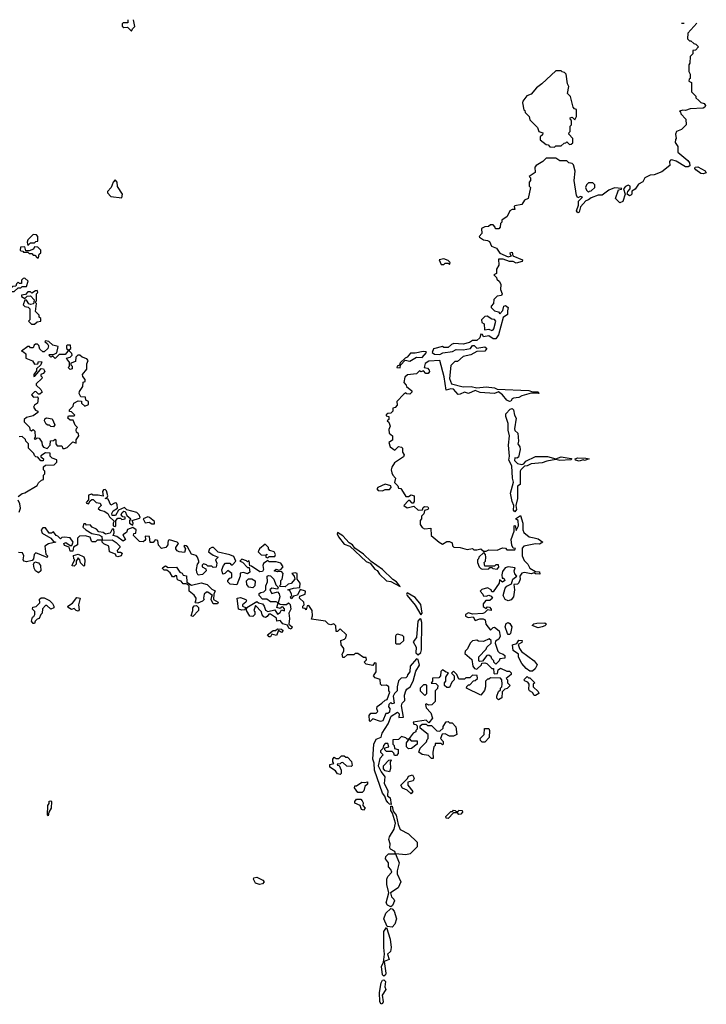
# Model space of a CAD drawing. Extents: x 2494159 to 2685562, y 773219 to 915170.
# Tile 57 of 201: x 2540046 to 2545078, y 904948 to 912165. Entities that reach past the tile are written whole.
import ezdxf

# ---------------------------------------------------------------- set-up
doc = ezdxf.new("R2010")
doc.units = 0

msp = doc.modelspace()

# ---------------------------------------------------------------- linework, layer by layer
at = {"layer": '0CON10XD'}
for points in [[(2540839.7, 912164.9), (2540838.3, 912141.7), (2540805, 912142.5), (2540797.5, 912135), (2540798.3, 912118.3), (2540808.3, 912108.3), (2540835, 912110), (2540865, 912080), (2540871.7, 912098.3), (2540890, 912115), (2540880, 912164.6)], [(2545007.6, 912138.4), (2544942.5, 912065), (2544940, 912025), (2544955, 912010), (2544965, 912010), (2544985, 911990), (2545000, 911985), (2545020, 911965), (2544998.3, 911941.7), (2544980, 911940), (2544980, 911915), (2544960, 911895), (2544957.5, 911845), (2544950, 911835), (2544950, 911785), (2544960, 911765), (2544960, 911735), (2544951.7, 911728.3), (2544950, 911715), (2544970, 911705), (2544970, 911635), (2545000, 911605), (2545001.7, 911591.7), (2545021.7, 911571.7), (2545037.5, 911557.5), (2545061.7, 911551.7), (2545072, 911535), (2545067, 911523), (2545054.4, 911515.6), (2544958.3, 911511.7), (2544925, 911498.8), (2544905, 911502.5), (2544880, 911495), (2544888.3, 911488.3), (2544890, 911475), (2544927.5, 911435), (2544930, 911395), (2544895, 911360), (2544860, 911345), (2544852.5, 911325), (2544857.5, 911295), (2544853, 911287), (2544850, 911265), (2544870, 911235), (2544870, 911195), (2544941.7, 911131.7), (2544954, 911115), (2544957.5, 911092.5), (2544944.2, 911085.8), (2544925, 911087.1), (2544857.6, 911127.6), (2544825, 911138.6), (2544815, 911135.8), (2544808, 911125), (2544810, 911095), (2544750.7, 911049.3), (2544695, 911028.8), (2544665, 911026), (2544627.5, 911005), (2544613.3, 910976.7), (2544580.7, 910959.3), (2544556.7, 910923.3), (2544532.5, 910907.5), (2544532.5, 910885), (2544525, 910877.5), (2544513.6, 910873.6), (2544497.5, 910885), (2544502.5, 910905), (2544520, 910925), (2544520, 910945), (2544505, 910952.5), (2544485, 910942.5), (2544470, 910925), (2544482.5, 910885), (2544466.7, 910833.3), (2544443, 910823), (2544412.5, 910855), (2544433, 910917), (2544457, 910923), (2544458.3, 910928.3), (2544405, 910933.3), (2544362.5, 910915), (2544315, 910877.5), (2544285, 910877.5), (2544235, 910860), (2544215, 910843.8), (2544195, 910837.5), (2544156.4, 910793.6), (2544146.7, 910755), (2544135, 910750), (2544127.5, 910765), (2544140, 910805), (2544140, 910835), (2544170, 910865), (2544155, 910870), (2544135, 910860), (2544127.5, 910875), (2544110, 910985), (2544117.5, 911055), (2544105, 911100), (2544095, 911110), (2544070, 911115), (2544055, 911130), (2544005, 911130), (2543975, 911150), (2543905, 911150), (2543880, 911125), (2543830, 911095), (2543820, 911085), (2543822.5, 911045), (2543780, 911015), (2543790, 911005), (2543790, 910985), (2543780, 910975), (2543780, 910945), (2543790, 910935), (2543772.5, 910855), (2543745, 910842.5), (2543725, 910810), (2543675, 910800), (2543670, 910795), (2543675, 910772.5), (2543655, 910772.5), (2543637, 910763), (2543618.3, 910721.7), (2543580, 910695), (2543578.3, 910681.7), (2543568.3, 910671.7), (2543567, 910643), (2543558.3, 910631.7), (2543531.7, 910631.7), (2543530, 910645), (2543515, 910660), (2543495, 910660), (2543481.7, 910648.3), (2543453.6, 910646.4), (2543430, 910635), (2543431.7, 910598.3), (2543412.5, 910575), (2543415, 910570), (2543445, 910550), (2543475, 910547.5), (2543489.3, 910539.3), (2543504.1, 910504.1), (2543540, 910490), (2543565, 910452.5), (2543625, 910427.5), (2543650, 910435), (2543641.7, 910441.7), (2543640, 910455), (2543655, 910460), (2543660, 910435), (2543730, 910405), (2543727.5, 910392.5), (2543685, 910380), (2543663, 910393), (2543635, 910392.5), (2543588.3, 910408.3), (2543555, 910410), (2543557.5, 910365), (2543540, 910335), (2543540, 910305), (2543520, 910295), (2543540, 910275), (2543543, 910263), (2543562.5, 910245), (2543572.5, 910225), (2543568.3, 910188.3), (2543582.5, 910155), (2543577, 910143), (2543545, 910137.5), (2543520, 910115), (2543517.5, 910085), (2543500, 910065), (2543500, 910055), (2543525, 910030), (2543555, 910022.5), (2543565, 910010), (2543587, 910033), (2543594.2, 910065.8), (2543605, 910068.8), (2543626.7, 910055), (2543621.7, 910031.7), (2543620, 910005), (2543588.3, 909981.7), (2543554, 909855), (2543535, 909826.2), (2543515, 909826.2), (2543483, 909847), (2543445, 909840), (2543438.3, 909858.3), (2543425, 909860), (2543418.3, 909831.7), (2543396.7, 909813.3), (2543365, 909812.5), (2543341.7, 909798.3), (2543295, 909787.5), (2543228.3, 909791.7), (2543210, 909785), (2543185, 909762.5), (2543155, 909762.5), (2543145, 909770), (2543077.5, 909752.5), (2543068.8, 909725), (2543085, 909712.5), (2543125, 909710), (2543146.9, 909723.1), (2543217.1, 909732.9), (2543243.6, 909746.4), (2543295, 909745.8), (2543350, 909755), (2543365, 909777.5), (2543376.1, 909776.1), (2543397, 909757), (2543455, 909765.7), (2543470, 909755), (2543455, 909736), (2543397, 909733), (2543352.3, 909707.7), (2543295, 909696.7), (2543255, 909660), (2543235, 909660), (2543205, 909630), (2543196.2, 909535), (2543211.2, 909495), (2543295, 909474.3), (2543355, 909476.2), (2543395, 909466.7), (2543464.4, 909474.4), (2543525, 909466.2), (2543545, 909457.5), (2543776.1, 909446.1), (2543805, 909437.5), (2543845, 909437.5), (2543850, 909425), (2543795, 909427.5), (2543725, 909408), (2543704.2, 909395.8), (2543665, 909391.2), (2543655, 909386.2), (2543645, 909368.8), (2543635, 909367.1), (2543615, 909375.6), (2543585, 909416), (2543555, 909437.5), (2543525, 909426), (2543421.1, 909431.1), (2543385, 909446.7), (2543335, 909425.6), (2543305, 909434.3), (2543275, 909419.2), (2543258.6, 909418.6), (2543225, 909455.7), (2543205, 909457.9), (2543170.3, 909450.3), (2543156.7, 909546.7), (2543125, 909666.2), (2543045, 909662.5), (2543016.2, 909645), (2543010, 909615), (2543035, 909610), (2543047, 909597), (2543050, 909585), (2543038.3, 909571.7), (2543021.7, 909571.7), (2543005, 909590), (2542985, 909582.5), (2542975, 909590), (2542955, 909570), (2542888.3, 909561.7), (2542867.5, 909545), (2542860, 909505), (2542877, 909487), (2542880, 909475), (2542920, 909445), (2542920, 909435), (2542905, 909420), (2542883, 909423), (2542875, 909430), (2542860.7, 909419.3), (2542810, 909365), (2542811.7, 909338.3), (2542798.3, 909321.7), (2542781.7, 909318.3), (2542780, 909295), (2542765, 909280), (2542743, 909277), (2542731.7, 909268.3), (2542731.7, 909261.7), (2542750, 909255), (2542750, 909235), (2542740, 909225), (2542750, 909215), (2542760, 909185), (2542751.7, 909161.7), (2542752.5, 909135), (2542777.5, 909115), (2542777, 909083), (2542750, 909065), (2542760, 909035), (2542795, 909010), (2542823, 909037), (2542845, 909032.5), (2542852.5, 909025), (2542852.5, 908995), (2542862.5, 908975), (2542859.3, 908960.7), (2542793.6, 908916.4), (2542772.5, 908885), (2542767.5, 908865), (2542773, 908843), (2542780, 908825), (2542800, 908805), (2542793, 908773), (2542818.3, 908748.3), (2542821.7, 908731.7), (2542838.3, 908728.3), (2542845, 908720), (2542875, 908670), (2542895, 908670), (2542915, 908682.5), (2542937.5, 908675), (2542937.5, 908632.5), (2542928.3, 908621.7), (2542921.7, 908621.7), (2542905, 908640), (2542895, 908640), (2542860, 908605), (2542885, 908587.5), (2542935, 908600), (2542965, 908570), (2542998.3, 908571.7), (2543001.7, 908588.3), (2543013, 908597), (2543037.5, 908595), (2543042.5, 908585), (2543037.5, 908575), (2543011.7, 908568.3), (2543007, 908543), (2542990, 908525), (2542990, 908505), (2542980, 908495), (2542980, 908465), (2542995, 908442.5), (2543013.6, 908433.6), (2543058.3, 908438.3), (2543062.5, 908385), (2543120, 908335), (2543145, 908320), (2543175, 908340), (2543195, 908340), (2543215, 908330), (2543218.3, 908308.3), (2543228.3, 908298.3), (2543275, 908296.7), (2543325, 908282.5), (2543365, 908287.5), (2543375, 908280), (2543395, 908280), (2543425, 908286.7), (2543445, 908270), (2543465, 908270), (2543485, 908280), (2543545, 908277.5), (2543585, 908292.5), (2543605, 908290), (2543615, 908280), (2543675, 908280), (2543678.3, 908288.3), (2543661.7, 908291.7), (2543653, 908313), (2543646.7, 908355), (2543670, 908415), (2543670, 908455), (2543677, 908457), (2543685, 908420), (2543702.5, 908455), (2543700, 908495), (2543680, 908505), (2543715, 908530), (2543732.5, 908475), (2543732.5, 908425), (2543740, 908405), (2543780, 908375), (2543815, 908367.5)], [(2544895, 912139.2), (2544915, 912139.1)], [(2543965, 911230), (2543975, 911240), (2544015, 911240), (2544035, 911260), (2544048.3, 911261.7), (2544055, 911270), (2544075, 911250), (2544088.3, 911251.7), (2544098.3, 911261.7), (2544100, 911295), (2544070, 911325), (2544071.7, 911338.3), (2544080, 911345), (2544080, 911385), (2544090, 911395), (2544090, 911425), (2544081.7, 911431.7), (2544080, 911445), (2544095, 911450), (2544115, 911430), (2544126.7, 911455), (2544127, 911507), (2544111.7, 911511.7), (2544103, 911523), (2544081.7, 911601.7), (2544060, 911625), (2544070, 911675), (2544060, 911695), (2544050, 911765), (2544038.3, 911778.3), (2544021.7, 911781.7), (2544015, 911790), (2543975, 911790), (2543872.5, 911695), (2543833.6, 911666.4), (2543795, 911620), (2543763.6, 911606.4), (2543733, 911567), (2543730, 911555), (2543740, 911505), (2543748.3, 911498.3), (2543750, 911485), (2543780, 911455), (2543785, 911430), (2543840, 911375), (2543850, 911345), (2543880, 911335), (2543878.3, 911321.7), (2543860, 911305), (2543860, 911285), (2543905, 911250), (2543918.3, 911248.3), (2543931.7, 911231.7), (2543965, 911230)], [(2545055, 911034.3), (2545037.9, 911037.9), (2545002, 911065), (2544994, 911075), (2544996.2, 911083.8), (2545015, 911086), (2545068.1, 911058.1), (2545077.5, 911042.5), (2545055, 911034.3)], [(2540795, 910860), (2540800, 910885), (2540763, 910943), (2540760, 910975), (2540745, 910990), (2540730, 910975), (2540717.5, 910935), (2540690, 910905), (2540690, 910895), (2540715, 910870), (2540795, 910860)], [(2544215, 910900), (2544221.7, 910908.3), (2544235, 910910), (2544260, 910935), (2544260, 910955), (2544245, 910970), (2544215, 910970), (2544200, 910955), (2544193.3, 910935), (2544200, 910915), (2544215, 910900)], [(2540105, 910510), (2540125, 910530), (2540155, 910530), (2540165, 910540), (2540178.3, 910541.7), (2540180, 910575), (2540168.3, 910588.3), (2540145, 910590), (2540105, 910550), (2540100, 910535), (2540105, 910510)], [(2540185, 910420), (2540190, 910445), (2540200, 910455), (2540200, 910475), (2540178.3, 910498.3), (2540155, 910500), (2540148.3, 910481.7), (2540115, 910470), (2540091.7, 910471.7), (2540085, 910500), (2540051.7, 910498.3), (2540050, 910475), (2540055, 910470), (2540068.3, 910468.3), (2540075, 910460), (2540105, 910460), (2540115, 910450), (2540135, 910450), (2540145, 910440), (2540158.3, 910438.3), (2540175, 910420), (2540185, 910420)], [(2543195, 910370), (2543200, 910385), (2543185, 910400), (2543155, 910412.5), (2543120, 910405), (2543135, 910370), (2543155, 910370), (2543165, 910380), (2543185, 910380), (2543195, 910370)], [(2539981.7, 910171.7), (2540005, 910172.5), (2540035, 910200), (2540055, 910200), (2540065, 910210), (2540095, 910210), (2540108.3, 910248.3), (2540085, 910270), (2540071.7, 910268.3), (2540060, 910255), (2540058.3, 910231.7), (2540045, 910230), (2540035, 910240), (2540021.7, 910228.3), (2540018.3, 910211.7), (2539995, 910210), (2539980, 910195), (2539981.7, 910171.7)], [(2540155, 909932.5), (2540175, 909950), (2540200, 909955), (2540200, 909975), (2540190, 909985), (2540188.3, 909998.3), (2540162.5, 910025), (2540170, 910085), (2540160, 910095), (2540170, 910105), (2540170, 910155), (2540180, 910165), (2540175, 910180), (2540161.7, 910178.3), (2540135, 910160), (2540125, 910170), (2540105, 910170), (2540088.3, 910151.7), (2540060, 910145), (2540060, 910135), (2540085, 910120), (2540101.7, 910138.3), (2540125, 910140), (2540151.7, 910111.7), (2540148.3, 910081.7), (2540125, 910077.5), (2540112.5, 910082.5), (2540095, 910110), (2540085, 910110), (2540072.5, 910075), (2540083, 910063), (2540108.3, 910058.3), (2540120, 910045), (2540120, 909965), (2540110, 909955), (2540133, 909933), (2540155, 909932.5)], [(2543505, 909887.5), (2543515, 909892.5), (2543521.7, 909898.3), (2543536.1, 909956.1), (2543525, 909967.5), (2543505, 909970), (2543471.7, 909991.7), (2543455, 909990), (2543430, 909965), (2543432.5, 909945), (2543450, 909935), (2543451.7, 909891.7), (2543485, 909896.7), (2543505, 909887.5)], [(2540361.7, 909021.7), (2540375, 909022.5), (2540395, 909030), (2540435, 909070), (2540460, 909060), (2540460, 909085), (2540480, 909115), (2540478.3, 909128.3), (2540462.5, 909142.5), (2540460, 909155), (2540461.7, 909168.3), (2540470, 909175), (2540451.7, 909191.7), (2540438.3, 909228.3), (2540415, 909230), (2540400, 909245), (2540405, 909260), (2540445, 909260), (2540450, 909265), (2540425, 909290), (2540411.7, 909291.7), (2540410, 909305), (2540437, 909333), (2540442.5, 909355), (2540475, 909370), (2540498.3, 909368.3), (2540500, 909355), (2540523, 909333), (2540550, 909345), (2540550, 909365), (2540530, 909375), (2540528.3, 909398.3), (2540495, 909400), (2540482.5, 909425), (2540485, 909440), (2540510, 909475), (2540511.7, 909508.3), (2540527, 909513), (2540527, 909527), (2540508.3, 909548.3), (2540507.5, 909565), (2540537, 909603), (2540537, 909643), (2540547, 909667), (2540538.3, 909678.3), (2540505, 909690), (2540487, 909707), (2540473, 909707), (2540458.3, 909691.7), (2540455, 909660), (2540421.7, 909648.3), (2540420, 909635), (2540430, 909625), (2540430, 909605), (2540415, 909600), (2540402.5, 909615), (2540410, 909625), (2540410, 909655), (2540393, 909673), (2540390, 909685), (2540415, 909690), (2540430, 909705), (2540428.3, 909718.3), (2540410, 909735), (2540411.7, 909748.3), (2540420, 909755), (2540418.3, 909778.3), (2540395, 909780), (2540390, 909775), (2540390, 909755), (2540398.3, 909748.3), (2540400, 909735), (2540378.3, 909711.7), (2540335, 909710), (2540305, 909682.5), (2540288.3, 909698.3), (2540275, 909690), (2540260, 909705), (2540265, 909710), (2540295, 909710), (2540318.3, 909721.7), (2540328.3, 909768.3), (2540288.3, 909778.3), (2540260, 909805), (2540235, 909810), (2540230, 909805), (2540250, 909790), (2540257.5, 909775), (2540252.5, 909755), (2540225, 909730), (2540215, 909730), (2540195, 909750), (2540187.5, 909777.5), (2540177.5, 909787.5), (2540162.5, 909787.5), (2540151.7, 909778.3), (2540145, 909760), (2540125, 909760), (2540118.3, 909768.3), (2540105, 909770), (2540060, 909735), (2540075, 909730), (2540090, 909715), (2540090, 909685), (2540140, 909665), (2540155, 909640), (2540178.3, 909641.7), (2540185, 909660), (2540207.5, 909657.5), (2540200, 909635), (2540170, 909605), (2540168.3, 909591.7), (2540150, 909565), (2540150, 909550), (2540158.3, 909551.7), (2540187.5, 909585), (2540202.5, 909607.5), (2540220, 909605), (2540230, 909585), (2540218.3, 909571.7), (2540200, 909565), (2540200, 909555), (2540210, 909545), (2540207.5, 909535), (2540167.5, 909495), (2540167.5, 909485), (2540200, 909455), (2540210, 909435), (2540195, 909420), (2540185, 909420), (2540165, 909440), (2540155, 909437.5), (2540132.5, 909415), (2540148.3, 909398.3), (2540175, 909400), (2540181.7, 909391.7), (2540177, 909353), (2540155, 909340), (2540147.5, 909325), (2540161.7, 909301.7), (2540180, 909295), (2540180, 909285), (2540145, 909260), (2540095, 909250), (2540080, 909235), (2540078.3, 909218.3), (2540118.3, 909178.3), (2540121.7, 909161.7), (2540131.7, 909151.7), (2540145, 909160), (2540158.3, 909148.3), (2540160, 909105), (2540151.7, 909091.7), (2540165, 909090), (2540175, 909100), (2540188.3, 909098.3), (2540208.3, 909068.3), (2540210, 909045), (2540221.7, 909031.7), (2540248.3, 909021.7), (2540270, 909045), (2540271.7, 909078.3), (2540295, 909080), (2540305, 909090), (2540310, 909085), (2540310, 909055), (2540321.7, 909041.7), (2540355, 909040), (2540361.7, 909021.7)], [(2542835, 909613.8), (2542837.5, 909632.5), (2542871.7, 909668.3), (2542905, 909660.8), (2542955, 909690.5), (2542995, 909689.4), (2543026.7, 909725), (2543025, 909730), (2543003.3, 909733.3), (2542945, 909721.2), (2542909.3, 909720.7), (2542885, 909690), (2542870, 909685), (2542835, 909650), (2542828.3, 909631.7), (2542812.5, 909625), (2542810, 909615), (2542835, 909613.8)], [(2540295, 909180), (2540275, 909182.5), (2540265, 909192.5), (2540252.5, 909192.5), (2540240.7, 909200.7), (2540227.5, 909225), (2540230, 909240), (2540243.3, 909246.7), (2540285, 909240), (2540302.5, 909195), (2540295, 909180)], [(2543675, 908556.7), (2543665, 908570), (2543667.5, 908605), (2543655, 908632.5), (2543643.8, 908695), (2543665.8, 908774.2), (2543657.3, 908805), (2543653.5, 908895), (2543630, 908935), (2543635.7, 908965), (2543627.1, 909045), (2543635.5, 909115), (2543626.7, 909155), (2543626.7, 909205), (2543608, 909255), (2543608, 909275), (2543639.7, 909310.3), (2543655, 909314.2), (2543664.4, 909304.4), (2543672.2, 909265), (2543684.3, 909245), (2543672.2, 909165), (2543675, 909153.3), (2543696, 909135), (2543701.2, 909075), (2543697.5, 909055), (2543710, 909035), (2543712.5, 909015), (2543701.2, 908958.8), (2543689.3, 908950.7), (2543675, 908952.5), (2543673.2, 908933.2), (2543695, 908911.2), (2543726.2, 908903.8), (2543740, 908910), (2543755, 908928), (2543825, 908964.2), (2543915, 908961.9), (2543975, 908946.7), (2544015, 908960.8), (2544087.3, 908947.3), (2544092.5, 908945), (2544085, 908937.5), (2544003.8, 908933.8), (2543975, 908940), (2543908, 908928), (2543875, 908917.5), (2543795, 908908.8), (2543765, 908893.8), (2543745, 908893.3), (2543718.8, 908865), (2543713.8, 908855), (2543712.5, 908757.5), (2543693.8, 908745), (2543693.9, 908656.1), (2543682.5, 908605), (2543687.5, 908575), (2543675, 908556.7)], [(2540035, 908670), (2540065, 908692.5), (2540085, 908697.5), (2540175, 908750), (2540185, 908770), (2540205, 908790), (2540220, 908795), (2540220, 908825), (2540230, 908835), (2540230, 908855), (2540220, 908865), (2540221.7, 908888.3), (2540235, 908900), (2540298.3, 908901.7), (2540318.3, 908921.7), (2540318.3, 908938.3), (2540285, 908950), (2540270, 908965), (2540268.3, 908988.3), (2540235, 908990), (2540201.7, 908968.3), (2540201.7, 908961.7), (2540220, 908945), (2540218.3, 908931.7), (2540201.7, 908931.7), (2540178.3, 908958.3), (2540165, 908960), (2540155, 908970), (2540150, 908985), (2540110, 909025), (2540110, 909055), (2540090, 909075), (2540088.3, 909088.3), (2540065, 909110), (2540041.7, 909108.3)], [(2544145, 908928.8), (2544120, 908935), (2544117.5, 908945), (2544135, 908953.8), (2544195, 908950), (2544220, 908945), (2544185, 908934), (2544175, 908937.5), (2544145, 908928.8)], [(2542705, 908712.5), (2542725, 908720), (2542755, 908720), (2542767.5, 908735), (2542767, 908747), (2542725, 908760), (2542670, 908735), (2542662.5, 908725), (2542673, 908713), (2542705, 908712.5)], [(2540745, 908450), (2540750, 908455), (2540750, 908495), (2540765, 908510), (2540785, 908510), (2540795, 908500), (2540820, 908505), (2540818.3, 908518.3), (2540801.7, 908521.7), (2540790, 908535), (2540797, 908553), (2540808.3, 908561.7), (2540820, 908560), (2540831.7, 908531.7), (2540860, 908505), (2540850, 908495), (2540850, 908475), (2540875, 908460), (2540877.5, 908475), (2540870, 908495), (2540925, 908510), (2540930, 908515), (2540922.5, 908535), (2540905, 908552.5), (2540831.7, 908571.7), (2540815, 908590), (2540770, 908570), (2540748.3, 908531.7), (2540725, 908530), (2540722.5, 908545), (2540730, 908565), (2540762.5, 908585), (2540759.3, 908609.3), (2540755, 908620), (2540745, 908622.5), (2540715, 908607.5), (2540695, 908650), (2540672.5, 908655), (2540688.3, 908661.7), (2540692.5, 908675), (2540681.7, 908711.7), (2540671.7, 908721.7), (2540660.7, 908719.3), (2540653.3, 908706.7), (2540657.5, 908672.5), (2540620.7, 908680.7), (2540585, 908680), (2540573.6, 908686.4), (2540550.7, 908679.3), (2540550, 908645), (2540533, 908627), (2540535, 908620), (2540550, 908615), (2540561.7, 908638.3), (2540575, 908647.5), (2540585, 908647.5), (2540606.1, 908626.1), (2540635, 908620), (2540642.5, 908605), (2540621.7, 908581.7), (2540635, 908570), (2540665, 908562.5), (2540692.5, 908545), (2540705, 908520), (2540738.3, 908488.3), (2540730, 908475), (2540730, 908455), (2540745, 908450)], [(2540042.5, 908555), (2540052.5, 908585), (2540047, 908617), (2540033.9, 908643.9)], [(2541960, 908135), (2541976.2, 908153.8), (2541960.7, 908180.7), (2541925, 908190), (2541875, 908190), (2541865, 908200), (2541831.7, 908178.3), (2541827.5, 908165), (2541832.5, 908135), (2541825, 908120), (2541805, 908117.5), (2541745, 908160), (2541731.7, 908161.7), (2541728.3, 908198.3), (2541715, 908190), (2541708.3, 908198.3), (2541675, 908210), (2541660, 908195), (2541678.3, 908188.3), (2541715, 908150), (2541728.3, 908148.3), (2541732.5, 908115), (2541715, 908102.5), (2541685, 908112.5), (2541661.7, 908108.3), (2541662.5, 908085), (2541636.7, 908023.3), (2541588.3, 908028.3), (2541572.5, 908045), (2541572.5, 908055), (2541585, 908070), (2541600, 908075), (2541600, 908105), (2541572.5, 908127.5), (2541550, 908105), (2541535, 908100), (2541528.3, 908131.7), (2541540, 908165), (2541555, 908180), (2541585, 908180), (2541595, 908170), (2541605, 908170), (2541630, 908195), (2541615, 908230), (2541585, 908242.5), (2541501.2, 908261.2), (2541466.1, 908296.1), (2541453.9, 908296.1), (2541437.5, 908285), (2541430, 908265), (2541465, 908240), (2541500, 908225), (2541480, 908205), (2541491.7, 908181.7), (2541487, 908153), (2541465, 908150), (2541455, 908160), (2541425, 908160), (2541415, 908170), (2541393, 908177), (2541383, 908167), (2541383.3, 908155), (2541410, 908140), (2541412.5, 908125), (2541385, 908097.5), (2541355, 908092.5), (2541343.6, 908113.6), (2541342.5, 908135), (2541350, 908175), (2541360, 908185), (2541360, 908195), (2541350, 908225), (2541338.3, 908238.3), (2541305, 908247.5), (2541275, 908300), (2541265, 908307.5), (2541255, 908310), (2541250, 908305), (2541260, 908285), (2541255, 908260), (2541215, 908263.3), (2541200.5, 908270.5), (2541190, 908285), (2541190, 908295), (2541210, 908325), (2541200, 908335), (2541145, 908352.5), (2541133, 908347), (2541130.7, 908330.7), (2541132.5, 908315), (2541117.5, 908295), (2541085, 908287.5), (2541063, 908313), (2541058.3, 908348.3), (2541038.3, 908351.7), (2541025, 908332.5), (2541003.3, 908333.3), (2540997, 908377), (2540965, 908380), (2540967.5, 908355), (2540963, 908347), (2540951.7, 908338.3), (2540925, 908340), (2540880, 908385), (2540881.7, 908398.3), (2540898.3, 908401.7), (2540900, 908425), (2540875, 908442.5), (2540835, 908427.5), (2540830, 908405), (2540801.7, 908388.3), (2540822.5, 908355), (2540805, 908343.3), (2540757, 908377), (2540730, 908385), (2540737.5, 908402.5), (2540735, 908430), (2540725, 908430), (2540708.3, 908401.7), (2540675, 908392.5), (2540657, 908407), (2540625, 908410), (2540609.3, 908429.3), (2540577.5, 908445), (2540561.7, 908461.7), (2540535, 908460), (2540528.3, 908468.3), (2540515, 908470), (2540510, 908445), (2540530, 908425), (2540575, 908397.5), (2540625, 908390), (2540647, 908377), (2540650, 908350), (2540725, 908352.5), (2540753, 908333), (2540780, 908305), (2540780, 908295), (2540760, 908275), (2540761.7, 908261.7), (2540785, 908262.5), (2540797.5, 908255), (2540790, 908235), (2540765, 908227.5), (2540753.6, 908233.6), (2540748.3, 908248.3), (2540703.6, 908263.6), (2540700, 908305), (2540661.7, 908321.7), (2540650, 908335), (2540650, 908350), (2540615, 908350), (2540601.7, 908338.3), (2540578.3, 908338.3), (2540571.7, 908341.7), (2540561.7, 908371.7), (2540525, 908382.5), (2540485, 908380), (2540470, 908365), (2540470, 908315), (2540441.7, 908298.3), (2540435, 908270), (2540415, 908270), (2540408.3, 908298.3), (2540375, 908310), (2540370, 908325), (2540385, 908332.5), (2540415, 908310), (2540428.3, 908311.7), (2540437.5, 908335), (2540416.1, 908366.1), (2540375, 908372.5), (2540355, 908370), (2540345, 908360), (2540325, 908380), (2540313.6, 908383.6), (2540295, 908410), (2540279.3, 908400.7), (2540261.2, 908401.2), (2540235, 908440), (2540215, 908440), (2540203.8, 908425), (2540210.5, 908400.5), (2540275, 908363.3), (2540295, 908340), (2540310, 908335), (2540258.3, 908321.7), (2540230, 908305), (2540238.3, 908248.3), (2540250, 908235), (2540247.5, 908222.5), (2540165, 908256.7), (2540153.3, 908245), (2540147, 908213), (2540138.3, 908201.7), (2540095, 908190), (2540080, 908195), (2540072.5, 908205), (2540076.7, 908235), (2540066.4, 908256.4), (2540038.3, 908258.3)], [(2541035, 908470), (2541035, 908487.5), (2540997, 908517), (2540985, 908520), (2540950, 908505), (2540965, 908477.5), (2540995, 908482.5), (2541015, 908470), (2541035, 908470)], [(2542835, 908010), (2542807.1, 908045), (2542780.2, 908060.2), (2542705, 908133.8), (2542622.5, 908192.5), (2542565, 908248.2), (2542501.7, 908291.7), (2542485.8, 908315), (2542460, 908330), (2542415, 908382.2), (2542373.9, 908406.1), (2542372, 908395), (2542381.2, 908375), (2542425, 908321.2), (2542465.9, 908305.9), (2542584.4, 908194.4), (2542615, 908181.2), (2542647.9, 908137.9), (2542666.3, 908126.3), (2542681.7, 908101.7), (2542735, 908051.2), (2542765.9, 908045.9), (2542835, 908010)], [(2541865, 908220), (2541875, 908230), (2541915, 908230), (2541920, 908245), (2541910, 908265), (2541880, 908275), (2541870, 908285), (2541870, 908295), (2541845, 908320), (2541803.6, 908286.4), (2541792.5, 908265), (2541815, 908242.5), (2541850, 908240), (2541858.3, 908248.3), (2541858.3, 908241.7), (2541850, 908240), (2541850, 908225), (2541865, 908220)], [(2543815, 908367.5), (2543845, 908360), (2543880, 908335), (2543855, 908320), (2543825, 908322.5), (2543740, 908305), (2543728.3, 908291.7), (2543727.5, 908235), (2543741.7, 908201.7), (2543770, 908175), (2543783.6, 908143.6), (2543825, 908120), (2543855, 908117.5), (2543858.3, 908101.7), (2543825, 908102.5), (2543815, 908110), (2543795, 908102.5), (2543745, 908112.5), (2543725, 908107.5), (2543710, 908085), (2543712.5, 908065), (2543703.6, 908036.4), (2543695, 908027.5), (2543667.5, 908025), (2543672, 907985), (2543665.9, 907934.1), (2543647.3, 907912.7), (2543625, 907906), (2543604.1, 907914.1), (2543588.8, 907945), (2543603, 907997), (2543616.4, 908013.6), (2543649.5, 908030.5), (2543658.8, 908065), (2543690, 908085), (2543675, 908102.5), (2543668.8, 908125), (2543677.5, 908147.5), (2543625, 908153.3), (2543603.6, 908146.4), (2543585, 908120), (2543580, 908095), (2543581.7, 908071.7), (2543595, 908070), (2543600, 908055), (2543585, 908042.5), (2543561.7, 908058.3), (2543560, 908035), (2543515, 907970), (2543505, 907970), (2543500, 907985), (2543475, 908000), (2543433, 907987), (2543420, 907975), (2543440, 907955), (2543441.7, 907941.7), (2543465, 907940), (2543485, 907947.5), (2543500, 907940), (2543510, 907925), (2543491.7, 907908.3), (2543463, 907907), (2543443, 907883), (2543443.6, 907863.6), (2543465, 907850), (2543475, 907860), (2543488.3, 907858.3), (2543500, 907845), (2543500, 907835), (2543475, 907840), (2543453, 907817), (2543438.8, 907811.2), (2543365, 907807.5), (2543335, 907817.5), (2543312.5, 907805), (2543313.6, 907793.6), (2543333, 907783), (2543368.3, 907788.3), (2543385, 907760), (2543417, 907773), (2543443, 907773), (2543456.4, 907766.4), (2543463, 907733), (2543495, 907690), (2543515, 907710), (2543525, 907712.5), (2543560, 907685), (2543567.5, 907645), (2543556.4, 907623.6), (2543531.7, 907608.3), (2543530, 907595), (2543550, 907535), (2543563, 907523), (2543590, 907515), (2543600, 907505), (2543600, 907485), (2543565, 907480), (2543560, 907465), (2543535, 907440), (2543520, 907455), (2543520, 907465), (2543505, 907480), (2543500, 907495), (2543485, 907507.5), (2543470, 907505), (2543438.3, 907461.7), (2543415, 907460), (2543410, 907465), (2543410, 907495), (2543465, 907550), (2543470, 907565), (2543500, 907595), (2543500, 907615), (2543487.5, 907627.5), (2543445, 907607.5), (2543408.3, 907608.3), (2543395, 907617.5), (2543365, 907612.5), (2543347.5, 907595), (2543327, 907553), (2543310, 907535), (2543308.3, 907518.3), (2543360, 907475), (2543367.5, 907425), (2543378.3, 907408.3), (2543397, 907403), (2543430, 907435), (2543431.7, 907448.3), (2543455, 907450), (2543470, 907445), (2543505, 907410), (2543518.3, 907408.3), (2543520, 907375), (2543525, 907370), (2543548.3, 907371.7), (2543551.7, 907398.3), (2543568.3, 907411.7), (2543615, 907390), (2543635, 907390), (2543647, 907377), (2543647.5, 907365), (2543610, 907335), (2543620, 907325), (2543620, 907305), (2543640, 907285), (2543618.3, 907261.7), (2543601.7, 907258.3), (2543581.7, 907238.3), (2543580, 907195), (2543555, 907180), (2543542.5, 907192.5), (2543542.5, 907205), (2543555, 907240), (2543568.3, 907251.7), (2543570, 907265), (2543580, 907275), (2543582.5, 907295), (2543580, 907325), (2543568.3, 907338.3), (2543495, 907340), (2543485, 907330), (2543475, 907330), (2543460, 907315), (2543460, 907275), (2543451.7, 907248.3), (2543425, 907212.5), (2543320, 907265), (2543321.7, 907278.3), (2543335, 907290), (2543345, 907290), (2543371.7, 907318.3), (2543385, 907320), (2543400, 907335), (2543398.3, 907358.3), (2543365, 907360), (2543345, 907340), (2543315, 907340), (2543305, 907330), (2543265, 907330), (2543250, 907365), (2543225, 907390), (2543210, 907375), (2543225, 907360), (2543230, 907355), (2543230, 907325), (2543211.7, 907308.3), (2543195, 907270), (2543175, 907270), (2543160, 907285), (2543160, 907305), (2543170, 907315), (2543170, 907345), (2543188.3, 907378.3), (2543171.7, 907381.7), (2543145, 907400), (2543133, 907387), (2543130, 907355), (2543118.3, 907341.7), (2543071.7, 907338.3), (2543070, 907315), (2543061.7, 907301.7), (2543095, 907300), (2543110, 907285), (2543108.3, 907261.7), (2543090, 907245), (2543091.7, 907168.3), (2543067, 907143), (2543045, 907140), (2543025, 907150), (2543020, 907145), (2543025, 907120), (2543060, 907085), (2543070, 907045), (2543045, 907010), (2543025, 907030), (2542930, 907015), (2542935, 907000), (2542948.3, 906998.3), (2542958.3, 906988.3), (2542960, 906965), (2542950, 906955), (2542950, 906945), (2542930, 906935), (2542900, 906895), (2542915, 906880), (2542958.3, 906878.3), (2542960, 906855), (2542918.3, 906821.7), (2542895, 906820), (2542880, 906835), (2542880, 906865), (2542900, 906890), (2542885, 906890), (2542875, 906900), (2542845, 906910), (2542821.7, 906888.3), (2542780, 906885), (2542780, 906855), (2542790, 906845), (2542791.7, 906821.7), (2542820, 906815), (2542820, 906785), (2542808.3, 906771.7), (2542791.7, 906771.7), (2542788.3, 906788.3), (2542775, 906800), (2542735, 906800), (2542721.7, 906811.7), (2542721.7, 906828.3), (2542750, 906835), (2542745, 906860), (2542725, 906860), (2542712.5, 906845), (2542708.3, 906821.7), (2542690, 906805), (2542690, 906795), (2542710, 906775), (2542685, 906750), (2542673.3, 906696.7), (2542695, 906652.5), (2542722.5, 906615), (2542716, 906565), (2542743.3, 906515), (2542742.5, 906475), (2542761.7, 906461.7), (2542767.5, 906412.5), (2542755, 906413.8), (2542745, 906426), (2542731.4, 906445), (2542722.9, 906472.9), (2542704.6, 906494.6), (2542645.8, 906665), (2542643.8, 906715), (2542632.9, 906745), (2542640.8, 906855), (2542657.9, 906892.1), (2542694.2, 906905.8), (2542702.5, 906935), (2542745.4, 907004.6), (2542769.4, 907060.6), (2542815, 907088.8), (2542826.4, 907076.4), (2542825, 907050), (2542858.3, 907051.7), (2542844.2, 907135.8), (2542848.6, 907155), (2542868.8, 907175), (2542866.2, 907213.8), (2542875.8, 907245), (2542882.1, 907257.9), (2542908.5, 907275), (2542929.6, 907315), (2542950.1, 907389.9), (2542976.2, 907433.8), (2542965, 907473.8), (2542955, 907480), (2542907.5, 907425), (2542906.2, 907385), (2542887.5, 907362.5), (2542885, 907350), (2542875, 907340), (2542841.7, 907338.3), (2542822.5, 907317.5), (2542812.5, 907275), (2542812.5, 907245), (2542792.5, 907225), (2542782.5, 907205), (2542790, 907155), (2542775, 907150), (2542765, 907160), (2542750, 907145), (2542748.3, 907128.3), (2542757.5, 907115), (2542755, 907090), (2542745, 907080), (2542730, 907080), (2542706.7, 907025), (2542690.7, 907020.7), (2542635, 907040), (2542615, 907020), (2542610, 907025), (2542607.5, 907065), (2542618.3, 907081.7), (2542658.3, 907081.7), (2542670, 907095), (2542662.5, 907112.5), (2542665, 907130), (2542700, 907155), (2542725, 907177.5), (2542738.3, 907181.7), (2542757.5, 907235), (2542750, 907245), (2542750, 907275), (2542735, 907287.5), (2542700, 907285), (2542690, 907295), (2542688.3, 907328.3), (2542651.7, 907341.7), (2542640, 907355), (2542657.5, 907385), (2542658.3, 907448.3), (2542645, 907450), (2542635, 907430), (2542585, 907440), (2542570, 907455), (2542587, 907473), (2542585, 907490), (2542565, 907490), (2542525, 907520), (2542505, 907520), (2542495, 907510), (2542445, 907510), (2542425, 907490), (2542415, 907490), (2542410, 907515), (2542422.5, 907535), (2542422.5, 907555), (2542403, 907583), (2542400, 907615), (2542426.4, 907623.6), (2542436.7, 907635), (2542440, 907655), (2542395, 907700), (2542375, 907680), (2542365, 907680), (2542361.7, 907721.7), (2542347, 907737), (2542325, 907730), (2542310, 907735), (2542286, 907756), (2542185, 907770), (2542192.5, 907795), (2542190, 907835), (2542165, 907870), (2542151.7, 907868.3), (2542145, 907840), (2542138.3, 907848.3), (2542121.7, 907851.7), (2542120, 907865), (2542130, 907875), (2542127.5, 907895), (2542097.5, 907925), (2542100, 907940), (2542137.5, 907955), (2542140, 907975), (2542101.7, 907988.3), (2542083, 907947), (2542051.7, 907938.3), (2542035, 907920), (2542030, 907935), (2542040, 907945), (2542037.5, 907955), (2542025, 907980), (2542010, 907985), (2542052.3, 907997.7), (2542098.3, 908001.7), (2542102.5, 908035), (2542080, 908065), (2542080, 908105), (2542065, 908110), (2542040, 908105), (2542057.5, 908085), (2542062.5, 908065), (2542035, 908033.3), (2542013.9, 908026.1), (2541991.7, 908008.3), (2541955, 908010), (2541950, 908015), (2541960, 908025), (2541960, 908055), (2541970, 908065), (2541977.5, 908105), (2541965, 908120), (2541935, 908117.5), (2541910, 908125), (2541925, 908137.5), (2541945, 908130), (2541960, 908135)], [(2540515, 908160), (2540493, 908183), (2540487.5, 908205), (2540475, 908220), (2540460, 908195), (2540460, 908175), (2540445, 908160), (2540431.7, 908161.7), (2540432.5, 908175), (2540450, 908205), (2540443, 908213), (2540441.7, 908238.3), (2540475, 908247.5), (2540515, 908227.5), (2540523.3, 908205), (2540520, 908165), (2540515, 908160)], [(2543545, 908137.5), (2543557, 908153), (2543555, 908170), (2543535, 908170), (2543525, 908160), (2543455, 908160), (2543450, 908185), (2543460, 908195), (2543462.5, 908225), (2543460, 908245), (2543448.3, 908258.3), (2543410, 908225), (2543408.3, 908211.7), (2543400, 908205), (2543400, 908185), (2543412.5, 908155), (2543425, 908142.5), (2543435, 908137.5), (2543485, 908140), (2543491.7, 908148.3), (2543505, 908150), (2543513, 908143), (2543545, 908137.5)], [(2540185, 908110), (2540162.5, 908125), (2540153.3, 908145), (2540147.5, 908175), (2540158.3, 908191.7), (2540185, 908182.5), (2540197.5, 908165), (2540200, 908125), (2540185, 908110)], [(2541495, 907882.5), (2541463.6, 907883.6), (2541450, 907915), (2541453, 907937), (2541460, 907945), (2541425, 907967.5), (2541415, 907967.5), (2541397.5, 907955), (2541392.5, 907925), (2541397.5, 907915), (2541386.4, 907903.6), (2541351.7, 907888.3), (2541335, 907890), (2541330, 907895), (2541337, 907903), (2541340, 907925), (2541325, 907947.5), (2541287.5, 907975), (2541288.3, 908018.3), (2541265, 908030), (2541245, 908030), (2541228.3, 908048.3), (2541207, 908057), (2541200, 908065), (2541198.3, 908088.3), (2541185, 908090), (2541178.3, 908081.7), (2541165, 908080), (2541150, 908110), (2541125, 908130), (2541105, 908130), (2541093, 908143), (2541095, 908150), (2541115, 908162.5), (2541135, 908150), (2541195, 908152.5), (2541220, 908115), (2541237.5, 908107.5), (2541245, 908092.5), (2541268.3, 908088.3), (2541271.7, 908041.7), (2541305, 908020), (2541375, 908037.5), (2541420, 908025), (2541455, 907990), (2541478.3, 907978.3), (2541470, 907955), (2541467.5, 907915), (2541500, 907895), (2541495, 907882.5)], [(2542035, 907697.5), (2542017.5, 907705), (2542007.5, 907727.5), (2541975, 907737.5), (2541955, 907760), (2541930, 907755), (2541928.3, 907778.3), (2541885, 907807.5), (2541871.7, 907808.3), (2541860, 907790), (2541847.5, 907782.5), (2541835, 907787.5), (2541823, 907803), (2541817.5, 907825), (2541775, 907870), (2541762.5, 907835), (2541770, 907825), (2541770, 907805), (2541755, 907790), (2541733.3, 907793.3), (2541707.5, 907835), (2541710, 907855), (2541785, 907900), (2541795, 907890), (2541825, 907882.5), (2541837, 907867), (2541847, 907837), (2541865, 907827.5), (2541915, 907840), (2541935, 907807.5), (2541955, 907820), (2541965, 907840), (2541987.5, 907832.5), (2541987, 907847), (2541975, 907860), (2541961.7, 907858.3), (2541955, 907850), (2541930, 907855), (2541940, 907890), (2541926.7, 907896.7), (2541885, 907897.5), (2541856.4, 907916.4), (2541825, 907917.5), (2541800, 907945), (2541801.7, 907958.3), (2541813, 907967), (2541835, 907970), (2541850, 907985), (2541850, 908015), (2541862.5, 908045), (2541860, 908085), (2541868.3, 908091.7), (2541885, 908087.5), (2541907.5, 908065), (2541923, 908023), (2541940, 908005), (2541935, 907990), (2541895, 907997.5), (2541880, 907985), (2541895, 907960), (2541935, 907970), (2541947, 907957), (2541952.5, 907935), (2541940, 907890), (2541955, 907880), (2541975, 907877.5), (2542001.7, 907878.3), (2542015, 907890), (2542027, 907877), (2542033.3, 907845), (2542018.8, 907815), (2542023.8, 907775), (2542017.5, 907735), (2542042.5, 907715), (2542035, 907697.5)], [(2541755, 908000), (2541726.4, 908006.4), (2541710, 908025), (2541708.3, 908051.7), (2541723, 908067), (2541747, 908067), (2541771.7, 908051.7), (2541770, 908015), (2541755, 908000)], [(2542985, 907803.3), (2542995.7, 907815), (2542985, 907879.2), (2542945, 907929.6), (2542885, 907962.5), (2542881.2, 907955), (2542886, 907945), (2542945, 907873.8), (2542985, 907803.3)], [(2540155, 907740), (2540145, 907740), (2540132.5, 907755), (2540140, 907785), (2540150, 907790), (2540157.5, 907805), (2540157, 907827), (2540140, 907845), (2540141.7, 907858.3), (2540167, 907863), (2540195, 907890), (2540192.5, 907917.5), (2540203, 907927), (2540225, 907926.7), (2540265, 907907.5), (2540286.1, 907886.1), (2540297.5, 907865), (2540297, 907853), (2540273.6, 907843.6), (2540245, 907870), (2540235, 907870), (2540213, 907847), (2540210, 907815), (2540200, 907805), (2540190, 907775), (2540175, 907770), (2540160, 907755), (2540155, 907740)], [(2540475, 907830), (2540460, 907835), (2540445, 907850), (2540425, 907842.5), (2540402.5, 907855), (2540400, 907865), (2540433, 907887), (2540465, 907930), (2540490, 907925), (2540477.5, 907875), (2540481.7, 907838.3), (2540475, 907830)], [(2541675, 907837.5), (2541650, 907845), (2541640, 907925), (2541665, 907930), (2541702.5, 907915), (2541707.5, 907905), (2541702.5, 907895), (2541680, 907875), (2541680, 907865), (2541700, 907855), (2541695, 907840), (2541675, 907837.5)], [(2541315, 907790), (2541303.8, 907795), (2541316.1, 907833.9), (2541315.9, 907854.1), (2541325, 907867.5), (2541341.7, 907871.7), (2541357.5, 907855), (2541356.7, 907835), (2541315, 907790)], [(2542965, 907510), (2542985, 907526), (2542990.4, 907545), (2542993.6, 907745), (2542985, 907773.8), (2542975, 907771.2), (2542963.8, 907755), (2542953, 907637), (2542930, 907605), (2542952.5, 907565), (2542950, 907525), (2542965, 907510)], [(2543635, 907657.5), (2543625, 907657.5), (2543620, 907665), (2543603.8, 907715), (2543611.5, 907738.5), (2543625, 907746), (2543638.9, 907738.9), (2543653.3, 907715), (2543642.5, 907665), (2543635, 907657.5)], [(2543845, 907708), (2543802.5, 907725), (2543814.1, 907735.9), (2543835, 907742.5), (2543893.6, 907743.6), (2543906.7, 907735), (2543895, 907721.2), (2543875, 907714), (2543845, 907708)], [(2541885, 907640), (2541875, 907640), (2541862.5, 907655), (2541903, 907687), (2541921.7, 907688.3), (2541935, 907700), (2541965, 907697.5), (2541977, 907687), (2541965, 907673.3), (2541941.7, 907688.3), (2541928.3, 907651.7), (2541895, 907660), (2541885, 907640)], [(2542835, 907590), (2542860, 907615), (2542861.7, 907641.7), (2542851.7, 907651.7), (2542815, 907660), (2542805, 907656.7), (2542800, 907645), (2542800, 907595), (2542805, 907590), (2542835, 907590)], [(2543805, 907390), (2543785, 907390), (2543758.3, 907408.3), (2543726.4, 907446.4), (2543701.7, 907491.7), (2543702.5, 907515), (2543661.2, 907541.2), (2543657.5, 907582.5), (2543688.3, 907591.7), (2543703, 907617), (2543727.5, 907615), (2543725, 907600), (2543700, 907585), (2543707.5, 907555), (2543723.6, 907533.6), (2543816.4, 907466.4), (2543837, 907437), (2543823, 907407), (2543805, 907390)], [(2543825, 907210), (2543815, 907210), (2543803, 907233), (2543782.5, 907245), (2543777.5, 907255), (2543780, 907295), (2543769.3, 907309.3), (2543750, 907315), (2543740, 907325), (2543765, 907350), (2543775, 907340), (2543785, 907340), (2543820, 907305), (2543810, 907295), (2543810, 907275), (2543845, 907240), (2543850, 907225), (2543825, 907210)], [(2543015, 907210), (2543030, 907225), (2543030, 907285), (2543025, 907290), (2543005, 907290), (2542980, 907265), (2542980, 907245), (2543015, 907210)], [(2543075, 906750), (2543065, 906750), (2543041.7, 906771.7), (2542995, 906777.5), (2542970, 906795), (2542980, 906825), (2543028.3, 906871.7), (2543031.7, 906888.3), (2543040, 906895), (2543040, 906925), (2542981.7, 906971.7), (2542981.7, 906988.3), (2542995, 907000), (2543025, 907000), (2543035, 906990), (2543065, 906990), (2543101.7, 906951.7), (2543125, 906950), (2543148.3, 906971.7), (2543150, 906985), (2543171.7, 907018.3), (2543185, 907020), (2543195, 907010), (2543215, 907010), (2543241.7, 906981.7), (2543250, 906925), (2543225, 906912.5), (2543195, 906912.5), (2543165, 906930), (2543141.7, 906928.3), (2543130, 906895), (2543150, 906875), (2543150, 906855), (2543145, 906850), (2543135, 906860), (2543091.7, 906858.3), (2543090, 906845), (2543080, 906835), (2543072.5, 906795), (2543075, 906750)], [(2543455, 906870), (2543435, 906870), (2543421.7, 906881.7), (2543420, 906895), (2543450, 906925), (2543451.7, 906968.3), (2543485, 906970), (2543490, 906955), (2543487, 906903), (2543455, 906870)], [(2542395, 906632.5), (2542375, 906637.5), (2542359.3, 906659.3), (2542320, 906685), (2542320, 906705), (2542348.3, 906711.7), (2542340, 906725), (2542340, 906745), (2542351.7, 906758.3), (2542365, 906750), (2542385, 906750), (2542405, 906770), (2542425, 906770), (2542435, 906760), (2542448.3, 906758.3), (2542476.4, 906726.4), (2542481.7, 906698.3), (2542475, 906690), (2542443, 906693), (2542415, 906720), (2542401.7, 906718.3), (2542395, 906710), (2542371.7, 906708.3), (2542375, 906700), (2542388.3, 906698.3), (2542402.5, 906665), (2542401.7, 906638.3), (2542395, 906632.5)], [(2542755, 906652.5), (2542725, 906660), (2542713, 906673), (2542712.5, 906695), (2542751.7, 906738.3), (2542765, 906740), (2542770, 906735), (2542760, 906725), (2542762.5, 906675), (2542755, 906652.5)], [(2542555, 906500), (2542525, 906500), (2542500, 906535), (2542501.7, 906548.3), (2542515, 906550), (2542553, 906577), (2542575, 906572.5), (2542595, 906577.5), (2542595, 906560), (2542576.4, 906543.6), (2542567, 906513), (2542555, 906500)], [(2542915, 906490), (2542886.7, 906516.7), (2542851.7, 906531.7), (2542840, 906555), (2542888.3, 906601.7), (2542895, 906620), (2542925, 906630), (2542937.5, 906605), (2542930, 906585), (2542890, 906575), (2542890, 906555), (2542927, 906507), (2542915, 906490)], [(2540255, 906330), (2540250, 906335), (2540252.5, 906405), (2540261.7, 906418.3), (2540263, 906437), (2540275, 906440), (2540280, 906435), (2540276.7, 906385), (2540260, 906355), (2540255, 906330)], [(2542565, 906370), (2542550, 906375), (2542540, 906405), (2542503, 906423), (2542502.5, 906435), (2542515, 906450), (2542545, 906450), (2542555, 906440), (2542562.5, 906425), (2542560, 906405), (2542577.5, 906385), (2542565, 906370)], [(2542765, 905662.5), (2542742, 905675), (2542732.5, 905692.5), (2542750, 905765), (2542737.5, 905825), (2542736, 905865), (2542743.8, 905885), (2542772.9, 905915), (2542765.7, 905935), (2542748, 905955), (2542748.8, 905985), (2542726.7, 906015), (2542729.3, 906030.7), (2542748.3, 906051.7), (2542800, 906050), (2542795, 906068), (2542764.2, 906084.2), (2542758, 906095), (2542762, 906125), (2542752, 906155), (2542755.9, 906174.1), (2542789.8, 906230.2), (2542800.8, 906275), (2542777.7, 906347.7), (2542765, 906367.5), (2542765, 906400), (2542775, 906400), (2542783.8, 906363.8), (2542804.2, 906335), (2542818.6, 906265), (2542835, 906230), (2542896.4, 906196.4), (2542960, 906135), (2542958.3, 906101.7), (2542908.3, 906051.7), (2542875, 906042.5), (2542800, 906050), (2542826.2, 905985), (2542811.4, 905925), (2542812.5, 905905), (2542840, 905845), (2542819.5, 905800.5), (2542762.5, 905765), (2542771.2, 905735), (2542788, 905718), (2542793.8, 905705), (2542777.5, 905672.5), (2542765, 905662.5)], [(2543185, 906310), (2543171.7, 906311.7), (2543170, 906325), (2543205, 906360), (2543218.3, 906361.7), (2543225, 906370), (2543238.3, 906368.3), (2543245, 906360), (2543258.3, 906361.7), (2543265, 906370), (2543288.3, 906368.3), (2543290, 906355), (2543278.3, 906341.7), (2543265, 906340), (2543255, 906350), (2543225, 906350), (2543185, 906310)], [(2541803.6, 905826.4), (2541775, 905836.7), (2541760, 905865), (2541762.5, 905875), (2541785, 905878.8), (2541827.3, 905857.3), (2541837.5, 905845), (2541825, 905830), (2541803.6, 905826.4)], [(2542775, 905513.8), (2542738.3, 905518.3), (2542715.7, 905575), (2542728.1, 905615), (2542765, 905650), (2542775, 905647.5), (2542789.7, 905629.7), (2542806.7, 905575), (2542796.1, 905533.9), (2542775, 905513.8)], [(2542715, 905153.8), (2542704.6, 905164.6), (2542697.8, 905225), (2542713.3, 905256.7), (2542720, 905315), (2542713.6, 905365), (2542715, 905480), (2542735, 905510), (2542761.2, 905425), (2542768.8, 905365), (2542763.3, 905335), (2542742.5, 905315), (2542752.5, 905275), (2542717.5, 905262.5), (2542729.4, 905175), (2542726.7, 905163.3), (2542715, 905153.8)], [(2542695, 904947.5), (2542686.2, 904965), (2542683.3, 905035), (2542694.2, 905105), (2542705, 905123.3), (2542715, 905126.2), (2542726, 905115), (2542721.2, 905075), (2542730, 905055), (2542702, 905015), (2542708.8, 904965), (2542705, 904952.5), (2542695, 904947.5)]]:
    msp.add_lwpolyline(points, dxfattribs=at)

doc.saveas('drawing.dxf')
